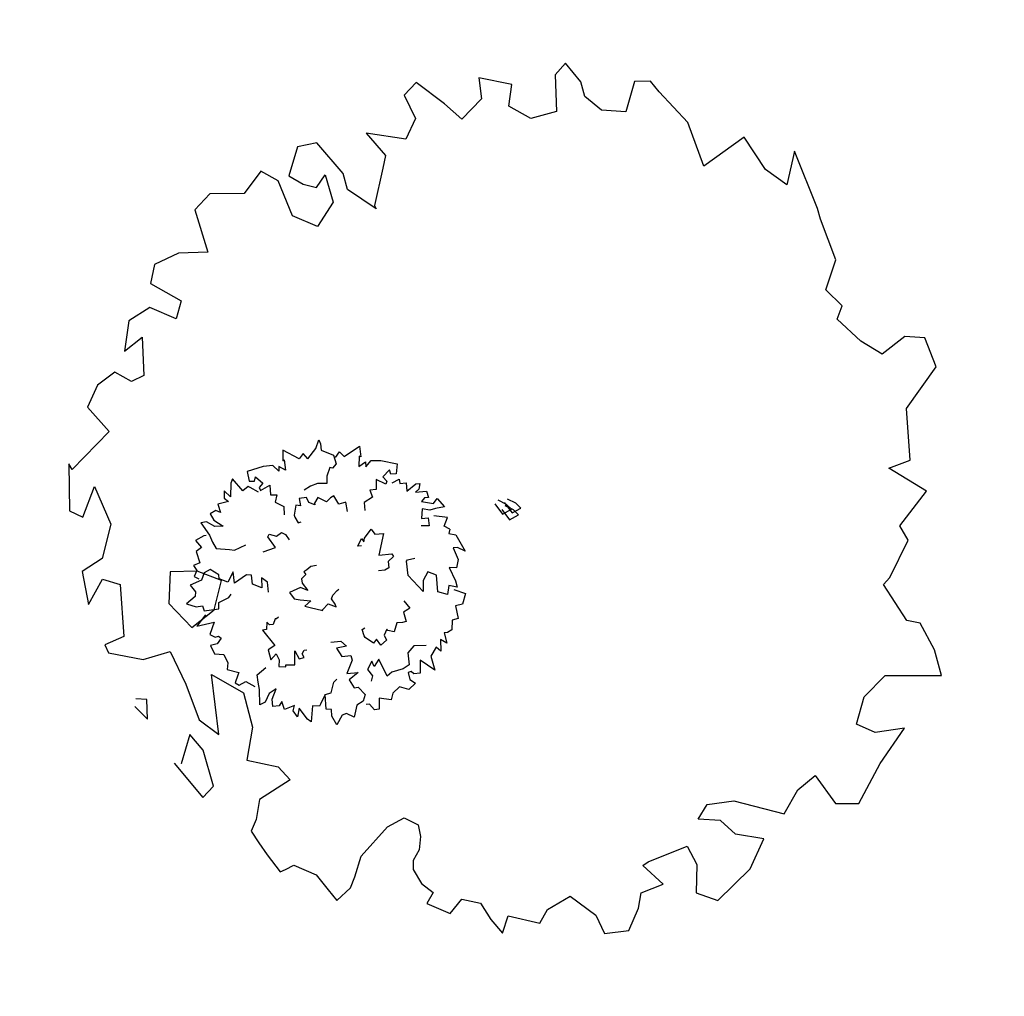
# Model space of a CAD drawing. Header units: feet. Extents: x 1377751 to 1381179, y 448542 to 452320.
# Tile 157 of 205: x 1377873 to 1377896, y 450097 to 450120. Entities that reach past the tile are written whole.
import ezdxf

# ---------------------------------------------------------------- set-up
doc = ezdxf.new("R2010")
doc.units = ezdxf.units.FT
doc.header["$MEASUREMENT"] = 0
doc.layers.add('DIENHOA', color=3, linetype='Continuous')
doc.layers.add('VG_P_Cells', color=3, linetype='Continuous')

# ---------------------------------------------------------------- blocks, each defined once
blk = doc.blocks.new('TREE-13')
for points in [[(-21.55, 67.39), (-19.58, 66.68), (-18.68, 69.81), (-10.83, 73.35), (-12.85, 70.01), (-12.85, 68.14), (-7.46, 69.81), (-3.65, 68.77), (-4.1, 65.43), (2.19, 67.72), (5.1, 68.14), (3.98, 64.39), (8.02, 63.35), (6.45, 59.19), (-1.18, 59.19), (-3.2, 55.44), (0.62, 52.94), (5.55, 52.53), (-2.3, 46.28), (-9.03, 46.28), (-9.48, 46.7), (-9.93, 50.24)], [(6, 66.48), (8.47, 71.68), (13.18, 69.81), (13.63, 66.48), (19.46, 67.1), (19.91, 64.39), (24.4, 63.77), (25.3, 61.69), (25.3, 60.23), (30.23, 60.85), (28.21, 58.15), (33.6, 57.73), (31.58, 55.86), (35.35, 53.05)], [(-45.27, 43.31), (-46.62, 46.64), (-44.6, 46.64), (-44.6, 49.55), (-40.78, 49.55), (-43.7, 53.92), (-43.7, 55.8), (-41.23, 55.17), (-39.89, 53.51), (-39.89, 58.5), (-36.97, 59.13), (-36.97, 57.25), (-35.4, 55.8), (-34.05, 61.21), (-36.07, 63.08), (-32.03, 66), (-31.59, 61.83), (-31.14, 59.13), (-32.03, 55.8), (-27.77, 54.96), (-27.77, 58.09), (-23.96, 58.09), (-24.41, 54.55)], [(-21.55, 67.39), (-23.22, 65.01), (-26.99, 66.85), (-28.3, 60.72)], [(35.35, 53.05), (41.87, 54.3), (36.68, 48), (42.6, 47.36), (42.6, 44.48), (41.48, 43.36), (41.8, 41.92), (45, 42.4), (46.92, 44.8), (49.63, 41.45), (47.88, 37.45), (50.56, 34.08), (53.42, 32.98), (52.19, 27.7), (53.47, 27.54), (57.15, 27.06), (57.31, 24.99), (54.43, 22.91), (54.41, 21.49)], [(30.32, 51.33), (29.87, 45.71), (32.79, 42.79), (38.31, 42.79), (39.88, 39.87), (40.94, 34.53), (42.51, 32.24), (34.39, 29.17), (37.5, 26.76), (35.03, 25.93), (38.56, 23.61), (41.69, 25.58), (44.07, 24.69)], [(-59.34, 18.66), (-61.81, 20.74), (-59.34, 22.62), (-63.38, 30.11), (-58.45, 30.11), (-58.9, 29.49), (-54.18, 28.86), (-55.98, 31.99), (-53.73, 31.99), (-56.43, 34.69), (-55.98, 39.06), (-53.73, 46.35), (-49.25, 45.52), (-49.25, 43.02), (-51.27, 42.6), (-48.35, 39.27), (-46.33, 40.94), (-44.98, 40.31), (-47.45, 36.15), (-42.96, 35.73), (-42.96, 32.82), (-39.6, 33.65), (-37.58, 29.7), (-33.89, 29.55)], [(8.96, 43.3), (12.59, 45.58), (13.05, 44.64), (14.07, 42.6), (18.45, 43.39), (18.79, 41.69), (18.61, 39.04), (22.71, 37.37), (21.83, 34.6), (21.03, 34.2), (23.75, 32.77), (26.15, 33.5), (28.04, 30.72), (25.12, 29.03), (26.85, 27.57), (23.88, 23.99), (23.07, 23.59), (20.09, 23.03), (19.44, 24.33)], [(-17.93, 26.42), (-17.93, 24.76), (-21.29, 26.84), (-19.72, 27.67), (-21.29, 28.09), (-25.11, 31.63), (-22.64, 33.09), (-22.64, 37.04), (-12.99, 33.92), (-12.99, 39.96), (-11.65, 40.58), (-9.63, 37.87), (-6.71, 37.87), (-5.81, 36), (-5.81, 33.09)], [(-59.95, 5.95), (-64.28, 10.13), (-68.09, 11.79), (-66.3, 12.42), (-63.38, 12.42), (-60.47, 17.83), (-56.43, 18.66), (-54.63, 16.79), (-55.08, 15.54), (-51.27, 13.87), (-47.9, 13.46), (-48.35, 9.29), (-47.45, 5.96), (-45.88, 2.84)], [(-34.25, 21.59), (-38.53, 21.3), (-38.36, 20.27), (-37.98, 18.01), (-41.98, 16.08), (-41.26, 14.51), (-39.56, 12.47), (-41.89, 8.71), (-39.55, 6.99), (-38.67, 7.13), (-40.03, 4.38), (-42.39, 3.56), (-42.29, 0.2), (-38.93, 0.55), (-39.47, -1.65), (-34.96, -2.8), (-34.08, -2.65), (-31.34, -1.35), (-31.58, 0.09)], [(24.51, 8.17), (24.51, 12.75), (26.98, 15.04), (27.43, 10.46), (31.47, 12.54), (31.47, 16.71), (33.71, 17.12), (39.54, 14), (39.54, 19.2), (42.46, 14.83), (46.27, 16.71), (46.27, 18.58), (49.86, 21.49), (52.78, 20.24), (54.35, 17.12), (59.74, 15.46), (57.72, 12.13), (58.17, 10.04), (62.43, 7.13), (58.17, 5.26), (55.25, 5.46), (54.8, 2.97), (48.07, 3.17), (47.62, 6.09), (42.91, 7.75), (41.56, 9.21)], [(-10.97, 5.1), (-10.85, 2.54), (-9.56, 0.44), (-8.74, -0.9), (-7.5, -0.14), (-5.61, -2.4), (-3.72, -2.29), (0, 0), (-1.72, -3.17), (0.04, -8.41), (3.06, -6.55), (3.89, -3.93), (4.84, 0.87), (6.9, -2.07), (7.85, 0.35), (9.75, 6), (9.4, 5.79), (6.86, 8.71), (8.64, 12.17), (7.34, 11.9), (4.86, 10.37), (3.15, 11.16), (1.27, 13.43), (0.8, 14.19)], [(-59.95, 5.95), (-62.6, 4.11), (-60.33, 2.01), (-65.06, -5.07), (-60.14, -5.54), (-60.53, -4.87), (-55.78, -4.7), (-57.86, -7.64), (-55.63, -7.85), (-58.57, -10.29), (-58.54, -14.68), (-57, -22.15), (-52.45, -21.75), (-52.21, -19.26), (-54.18, -18.65), (-50.96, -15.61), (-49.11, -17.46), (-47.71, -16.97), (-49.77, -12.59), (-45.27, -12.6), (-44.99, -9.7), (-41.72, -10.85), (-39.33, -7.1), (-35.51, -7.31)], [(48.07, 3.17), (52.22, 0.69), (53.12, 0.06), (52.67, -3.06), (59.85, -4.31), (58.5, -5.97), (53.12, -9.3), (56.93, -10.35), (54.02, -12.01), (51.77, -11.18), (53.12, -15.97), (49.3, -16.8), (51.1, -18.26), (51.1, -21.17), (47.73, -21.17), (43.25, -18.88), (45.04, -22.21), (48.86, -24.5), (49.75, -27), (42.8, -26.38), (39.43, -26.79), (36.07, -26.79), (33.08, -22.63)], [(10.76, -14.51), (11.41, -15.56), (11.41, -16.19), (13.87, -17.23), (13.87, -18.9), (12.53, -20.14), (15.89, -20.56), (15.89, -22.43), (23.52, -17.44), (25.09, -20.77), (29.8, -19.94), (27.34, -17.23), (30.25, -16.19), (33.17, -16.61), (33.62, -13.48), (32.72, -13.27), (33.17, -9.32), (26.89, -8.69), (30.7, -7.03), (30.25, -4.74), (28.46, -5.36), (26.89, -4.32), (26.89, -3.07)], [(-19.71, -18.49), (-21.05, -12.7), (-26.23, -15.81), (-27.45, -14.98), (-26.17, -11.85), (-27.67, -9.35), (-26.53, -7.62), (-24.03, -6.12)], [(-1.12, -17.89), (-5.7, -17.97), (-7.94, -20.47), (-3.36, -20.84), (-5.37, -24.92), (-9.53, -24.99), (-9.91, -27.24), (-6.69, -33.02), (-11.9, -33.1), (-7.48, -35.95), (-9.29, -39.79), (-11.16, -39.82), (-14.01, -43.46), (-12.72, -46.36), (-9.57, -47.88), (-7.81, -53.23), (-4.52, -51.16), (-2.43, -51.57), (0.56, -55.78), (2.36, -51.49), (2.1, -48.58), (4.59, -48.09), (4.27, -41.36), (1.35, -40.96), (-0.39, -36.28), (-1.87, -34.96)], [(-47.09, -18.01), (-49.5, -21.53), (-50.06, -22.47), (-48.35, -25.12), (-54.35, -29.25), (-52.44, -30.2), (-46.15, -30.99), (-49.19, -33.52), (-45.84, -33.82), (-44.15, -32.13), (-43.38, -37.04), (-39.56, -36.21), (-40.59, -38.28), (-39.37, -40.93), (-36.31, -39.53), (-33.19, -35.57), (-33.43, -39.35), (-35.94, -43.02), (-35.72, -45.67), (-29.65, -42.2), (-26.42, -41.17), (-23.36, -39.77), (-22.18, -33.73), (-21.74, -31.47), (-23.68, -26.17)], [(6.35, -47.59), (11.21, -52.12), (10.17, -44.02), (15.52, -46.63), (17.05, -44.19), (16.69, -42.65), (17.73, -41.6), (20.18, -43.71), (20.53, -46.76), (24.62, -45.36), (25.26, -41.05), (29.32, -39.62), (32.33, -40.21), (34.1, -35.09), (35.27, -35.64), (38.63, -37.19), (39.87, -35.51), (38.54, -32.22), (41.32, -28.4)], [(-29.65, -43.75), (-29.65, -44.9), (-27.88, -48.91), (-24.42, -46.36), (-22.78, -49.09), (-17.5, -47.81), (-16.59, -50.91), (-14.22, -49.63), (-11.49, -51.09), (-10.27, -49.06)]]:
    blk.add_lwpolyline(points)
blk = doc.blocks.new('Cay02_mb')
at = {"layer": 'DIENHOA'}
for p, q in [((-9.6, 639.6), (-60.1, 636.7)), ((6, 607.1), (-9.6, 639.6)), ((83.5, 646.3), (71.6, 627.6)), ((154.2, 638.1), (83.5, 646.3)), ((-60.1, 636.7), (-24.8, 610.9)), ((71.6, 627.6), (115.2, 604.2)), ((145, 634.3), (154.2, 638.1)), ((194.2, 571.3), (145, 634.3)), ((-136.3, 616.2), (-153.3, 566.1)), ((-123.5, 620), (-136.3, 616.2)), ((-115.2, 590.4), (-123.5, 620)), ((-24.8, 610.9), (-36.7, 585.2)), ((55.5, 587.1), (6, 607.1)), ((115.2, 604.2), (55.5, 587.1)), ((235, 599), (194.2, 571.3)), ((265.8, 579.4), (235, 599)), ((-221.7, 587.5), (-243.3, 571.3)), ((-213.9, 568.5), (-210.7, 584.7)), ((-36.7, 585.2), (-115.2, 590.4)), ((281.8, 551.3), (265.8, 579.4)), ((-243.3, 571.3), (-213.9, 568.5)), ((-153.3, 566.1), (-146.4, 524.1)), ((264.8, 527.9), (281.8, 551.3)), ((-314.4, 540.3), (-371.3, 504)), ((-274.5, 511.2), (-316.7, 529.8)), ((-316.7, 529.8), (-316.7, 529.8)), ((-146.4, 524.1), (-198.7, 506.9)), ((271.3, 508.3), (264.8, 527.9)), ((311.7, 532.7), (329.1, 503.5)), ((355.7, 519.8), (311.7, 532.7)), ((371.8, 485.9), (355.7, 519.8)), ((-300.6, 494), (-274.5, 511.2)), ((-198.7, 506.9), (-254.7, 494)), ((-74.8, 516.4), (-115.2, 486.8)), ((-27.5, 508.3), (-74.8, 516.4)), ((-31.7, 467.7), (-27.5, 508.3)), ((329.1, 503.5), (271.3, 508.3)), ((-371.3, 504), (-356.6, 485.9)), ((-356.6, 485.9), (-300.6, 494)), ((-254.7, 494), (-280.4, 467.7)), ((-115.2, 486.8), (-93.2, 450.1)), ((349.3, 448.7), (371.8, 485.9)), ((407.6, 480.2), (375.5, 437.7)), ((435.1, 470.6), (407.6, 480.2)), ((-280.4, 467.7), (-189.1, 466.8)), ((-189.1, 466.8), (-223.1, 422.4)), ((-50.9, 432.9), (-31.7, 467.7)), ((447.1, 432.4), (435.1, 470.6)), ((-93.2, 450.1), (-50.9, 432.9)), ((375.5, 437.7), (349.3, 448.7)), ((-431.5, 438.6), (-450.3, 429.6)), ((-414.9, 428.6), (-431.5, 438.6)), ((-324.1, 431), (-340.6, 385.7)), ((-276.3, 415.7), (-324.1, 431)), ((442.9, 388.5), (447.1, 432.4)), ((-470, 419.5), (-498, 403.3)), ((-450.3, 429.6), (-470, 419.5)), ((-385.6, 420), (-414.9, 428.6)), ((-362.2, 369.9), (-385.6, 420)), ((-223.1, 422.4), (-276.3, 415.7)), ((-498, 403.3), (-495.7, 394.7)), ((-495.7, 394.7), (-490.7, 381.8)), ((509, 399.5), (442.9, 388.5)), ((529.7, 373.7), (509, 399.5)), ((-490.7, 381.8), (-509.5, 349.9)), ((-340.6, 385.7), (-362.2, 369.9)), ((523.3, 322.2), (529.7, 373.7)), ((-509.5, 349.9), (-534.3, 335.1)), ((-534.3, 335.1), (-552.2, 324.1)), ((-552.2, 324.1), (-535.7, 301.2)), ((553.6, 293.1), (523.3, 322.2)), ((-535.7, 301.2), (-520, 292.6)), ((-520, 292.6), (-490.7, 279.2)), ((535.7, 269.2), (553.6, 293.1)), ((-490.7, 279.2), (-452.1, 233.9)), ((480.6, 254.4), (535.7, 269.2)), ((459.5, 219.1), (480.6, 254.4)), ((540.7, 252), (525.6, 232.4)), ((582.5, 233.4), (540.7, 252)), ((-452.1, 233.9), (-442, 207.1)), ((525.6, 232.4), (518.2, 212.9)), ((584.8, 203.8), (582.5, 233.4)), ((492.5, 190.9), (459.5, 219.1)), ((518.2, 212.9), (535.2, 197.6)), ((-543.5, 194.3), (-559.1, 178.5)), ((-521, 204.3), (-543.5, 194.3)), ((-507.2, 202.4), (-521, 204.3)), ((-492.5, 191.4), (-507.2, 202.4)), ((-442, 207.1), (-454.9, 187.6)), ((535.2, 197.6), (492.5, 190.9)), ((533.4, 170.4), (584.8, 203.8)), ((-574.2, 190.4), (-593.9, 157.5)), ((-559.1, 178.5), (-574.2, 190.4)), ((-473.2, 186.6), (-492.5, 191.4)), ((-454.9, 187.6), (-473.2, 186.6)), ((474.1, 127.9), (508.6, 167.1)), ((508.6, 167.1), (533.4, 170.4)), ((-593.9, 157.5), (-574.7, 137)), ((-574.7, 137), (-584.3, 110.3)), ((479.7, 129.8), (474.1, 127.9)), ((533.8, 109.8), (479.7, 129.8)), ((589.4, 127.9), (552.2, 103.6)), ((572.4, 69.7), (589.4, 127.9)), ((-584.3, 110.3), (-610.9, 97.8)), ((552.2, 103.6), (533.8, 109.8)), ((-610.9, 97.8), (-633.9, 83)), ((-633.9, 83), (-609.1, 71.1)), ((-609.1, 71.1), (-626.1, 25.3)), ((601.3, 51.5), (572.4, 69.7)), ((638.5, 63.5), (601.3, 51.5)), ((655, 43), (638.5, 63.5)), ((617.8, 4.8), (655, 43)), ((-626.1, 25.3), (-607.3, 11)), ((-607.3, 11), (-592.1, -25.3)), ((0, 0), (-17, -9.5)), ((9.6, 9.3), (-7.4, -0.3)), ((6.4, -7.9), (14.2, 3.5)), ((591.2, -17.7), (617.8, 4.8)), ((-17, -9.5), (-11.5, -23.9)), ((-7.4, -0.3), (-1.9, -14.6)), ((9.6, -5.1), (-7.4, -14.6)), ((-7.4, -14.6), (-1.9, -28.9)), ((-3.2, -17.2), (4.6, -5.7)), ((-1.9, -14.6), (6.4, -7.9)), ((6.4, -22.2), (14.2, -10.8)), ((-592.1, -25.3), (-625.6, -60.1)), ((-11.5, -23.9), (-3.2, -17.2)), ((-1.9, -28.9), (6.4, -22.2)), ((617.8, -51.5), (591.2, -17.7)), ((649.9, -51.5), (617.8, -51.5)), ((633, -99.3), (649.9, -51.5)), ((-654.5, -69.2), (-655, -106)), ((-625.6, -60.1), (-654.5, -69.2)), ((578.8, -121.2), (601.3, -90.7)), ((601.3, -90.7), (633, -99.3)), ((-655, -106), (-623.3, -125.1)), ((-623.3, -125.1), (-601.3, -132.2)), ((-601.3, -132.2), (-592.6, -166.6)), ((583.8, -160.8), (578.8, -121.2)), ((-592.6, -166.6), (-560.4, -139.8)), ((-560.4, -139.8), (-556.3, -148.9)), ((-556.3, -148.9), (-540.2, -210)), ((638.9, -166.1), (583.8, -160.8)), ((654.5, -183.8), (638.9, -166.1)), ((623.3, -203.3), (654.5, -183.8)), ((577, -228.6), (600.8, -206.2)), ((600.8, -206.2), (623.3, -203.3)), ((-611.8, -214.3), (-627.9, -245.3)), ((-569.6, -221), (-611.8, -214.3)), ((-540.2, -210), (-569.6, -221)), ((-508.6, -264.9), (-502.1, -232)), ((-502.1, -232), (-481.9, -248.2)), ((569.6, -264.4), (577, -228.6)), ((-627.9, -245.3), (-586.6, -299.7)), ((-481.9, -248.2), (-481.9, -288.8)), ((-532, -284.9), (-508.6, -264.9)), ((613.2, -283.5), (569.6, -264.4)), ((-544.8, -326), (-532, -284.9)), ((-481.9, -288.8), (-511.3, -361.3)), ((610.5, -307.4), (613.2, -283.5)), ((-586.6, -299.7), (-544.8, -326)), ((593, -318.4), (610.5, -307.4)), ((541.2, -355.1), (593, -318.4)), ((472.8, -370.4), (541.2, -355.1)), ((-511.3, -361.3), (-478.3, -386.6)), ((508.1, -436.2), (472.8, -370.4)), ((-478.3, -386.6), (-460.4, -415.2)), ((-460.4, -415.2), (-506.3, -440.1)), ((-506.3, -440.1), (-510.9, -474.9)), ((455.8, -461.5), (508.1, -436.2)), ((-510.9, -474.9), (-455.3, -515)), ((428.7, -490.7), (455.8, -461.5)), ((-407.6, -513.6), (-391.5, -487.3)), ((-391.5, -487.3), (-352.5, -504.5)), ((-352.5, -504.5), (-324.5, -539.8)), ((477.4, -508.8), (428.7, -490.7)), ((-455.3, -515), (-407.1, -558.4)), ((-407.1, -558.4), (-407.6, -513.6)), ((386.9, -531.7), (477.4, -508.8)), ((236.4, -549.4), (263.9, -527.9)), ((263.9, -527.9), (306.6, -548.9)), ((306.6, -548.9), (370.4, -534.1)), ((370.4, -534.1), (386.9, -531.7)), ((-324.5, -539.8), (-336, -624.3)), ((179.9, -569.9), (217.6, -538.9)), ((217.6, -538.9), (236.4, -549.4)), ((-246.5, -583.2), (-188.2, -555.6)), ((-188.2, -555.6), (-179, -566.5)), ((-179, -566.5), (-126.7, -601.4)), ((156.5, -599.5), (179.9, -569.9)), ((-253.4, -602.8), (-246.5, -583.2)), ((-126.7, -601.4), (-103.7, -591.4)), ((-103.7, -591.4), (-57.4, -638.6)), ((-57.4, -638.6), (-15.1, -586.6)), ((-15.1, -586.6), (-7.8, -620)), ((-296.1, -618.6), (-253.4, -602.8)), ((178.1, -636.7), (156.5, -599.5)), ((-336, -624.3), (-296.1, -618.6)), ((-7.8, -620), (70.2, -624.8)), ((70.2, -624.8), (126.7, -677.3)), ((172.6, -666.3), (178.1, -636.7)), ((126.7, -677.3), (172.6, -666.3))]:
    blk.add_line(p, q, dxfattribs=at)

msp = doc.modelspace()

# ---------------------------------------------------------------- block references
at = {"layer": 'VG_P_Cells'}
for name, p, xscale, yscale, zscale, rotation in [('Cay02_mb', (1377884.092, 450108.261), 0.0153014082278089, 0.0153014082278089, 0.0153014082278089, 97.57290130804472), ('TREE-13', (1377879.616, 450106.385), 0.05045072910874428, 0.05045072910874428, 0.05045072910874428, 275.6585083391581)]:
    msp.add_blockref(name, p, dxfattribs=dict(at, xscale=xscale, yscale=yscale, zscale=zscale, rotation=rotation))

doc.saveas('drawing.dxf')
